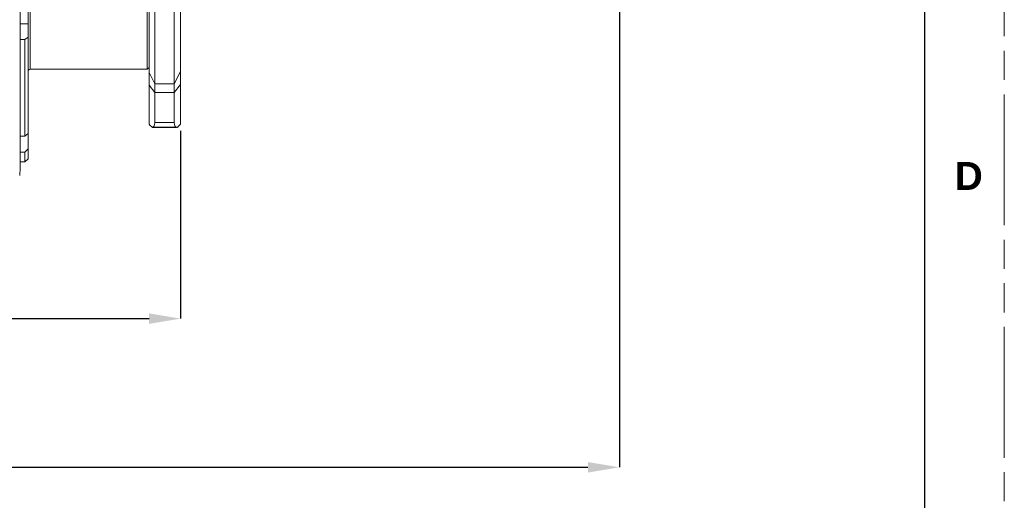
# Model space of a CAD drawing. Header units: millimetres. Extents: x 3925 to 5043, y -86 to 778.
# Tile 40 of 45: x 4886 to 5043, y 240 to 317. Entities that reach past the tile are written whole.
import ezdxf

# ---------------------------------------------------------------- set-up
doc = ezdxf.new("R2010")
doc.units = ezdxf.units.MM
doc.header["$LTSCALE"] = 46.255
doc.header["$PDMODE"] = 3
doc.header["$PDSIZE"] = 1
doc.linetypes.add('PHANTOM', pattern=[0.8, 0.45, -0.05, 0.1, -0.05, 0.1, -0.05])
doc.layers.get('0').update_dxf_attribs({"linetype": 'CONTINUOUS'})
doc.layers.get('Defpoints').update_dxf_attribs({"linetype": 'CONTINUOUS'})
doc.layers.add('PJ-LENS-FUJIDXF_CONTINUOUS_LINE', color=7, linetype='CONTINUOUS')
doc.styles.add('SLDTEXTSTYLE0', font='arialbd.ttf', dxfattribs={"height": 5.5})
doc.styles.add('SLDTEXTSTYLE2', font='arial.ttf')
doc.dimstyles.new('SLDDIMSTYLE1', dxfattribs={"dimtxt": 5.650301, "dimasz": 4.572, "dimexe": 0, "dimexo": 0.0625, "dimgap": 1.412575, "dimtad": 0, "dimtih": 1, "dimtoh": 1, "dimlfac": 3.5, "dimrnd": 1e-09, "dimzin": 4, "dimdsep": 46, "dimtxsty": 'SLDTEXTSTYLE0', "dimsah": 1, "dimcen": 0.09, "dimadec": 0, "dimazin": 1, "dimtol": 1, "dimtp": 0.8, "dimtm": 0.8, "dimtfac": 1, "dimtdec": 1, "dimtofl": 0, "dimtmove": 0, "dimatfit": 3, "dimfxl": 1, "dimfrac": 2, "dimtolj": 1, "dimarcsym": 0})

# ---------------------------------------------------------------- blocks, each defined once
blk = doc.blocks.new('*D77')
at = {"color": 0, "linetype": 'Continuous', "lineweight": -2}
for p, q in [((4644.61, 572.34), (4644.62, 269.12)), ((4911.37, 299), (4911.38, 269.13)), ((4649.62, 269.12), (4906.38, 269.13))]:
    blk.add_line(p, q, dxfattribs=at)
at = {"color": 0, "linetype": 'Continuous'}
for points in [[(4649.62, 269.95), (4649.62, 268.29), (4644.62, 269.12)], [(4906.38, 269.96), (4906.38, 268.3), (4911.38, 269.13)]]:
    blk.add_solid(points, dxfattribs=at)
at = {"layer": 'Defpoints', "color": 0, "linetype": 'Continuous'}
for p in [(4644.61, 572.41), (4911.37, 299.06), (4911.38, 269.13)]:
    blk.add_point(p, dxfattribs=at)
at = {"color": 0, "linetype": 'Continuous', "lineweight": 0, "insert": (4778.16, 273.74), "char_height": 5, "attachment_point": 5, "rotation": 0.0018, "style": 'SLDTEXTSTYLE2'}
blk.add_mtext('\\A1;266.76 [10.50]', dxfattribs=at)
blk = doc.blocks.new('*D78')
at = {"color": 0, "linetype": 'Continuous', "lineweight": -2}
for p, q in [((4644.61, 572.34), (4644.61, 245.47)), ((4981.24, 325.55), (4981.24, 245.47)), ((4649.61, 245.47), (4976.24, 245.47))]:
    blk.add_line(p, q, dxfattribs=at)
at = {"color": 0, "linetype": 'Continuous'}
for points in [[(4649.61, 246.31), (4649.61, 244.64), (4644.61, 245.47)], [(4976.24, 246.31), (4976.24, 244.64), (4981.24, 245.47)]]:
    blk.add_solid(points, dxfattribs=at)
at = {"layer": 'Defpoints', "color": 0, "linetype": 'Continuous'}
for p in [(4644.61, 572.41), (4981.24, 325.61), (4981.24, 245.47)]:
    blk.add_point(p, dxfattribs=at)
at = {"color": 0, "linetype": 'Continuous', "lineweight": 0, "insert": (4813.09, 250.09), "char_height": 5, "attachment_point": 5, "style": 'SLDTEXTSTYLE2'}
blk.add_mtext('\\A1;336.63 [13.25]', dxfattribs=at)

msp = doc.modelspace()

# ---------------------------------------------------------------- linework, layer by layer
at = {"color": 7, "linetype": 'PHANTOM', "lineweight": 0}
msp.add_line((5042.511, -86.039), (5042.511, 777.561), dxfattribs=at)
at = {"color": 7, "linetype": 'Continuous', "lineweight": 30}
msp.add_line((5029.811, 752.161), (5029.811, -60.639), dxfattribs=at)
at = {"layer": 'PJ-LENS-FUJIDXF_CONTINUOUS_LINE', "color": 7, "linetype": 'Continuous', "lineweight": 0}
for p, q in [((4885.874, 293.067), (4885.874, 405.049)), ((4887.424, 343.556), (4887.424, 308.808)), ((4906.074, 339.16), (4906.074, 308.808)), ((4906.374, 300.058), (4906.374, 339.106)), ((4911.374, 300.058), (4911.374, 339.106)), ((4887.124, 294.558), (4887.124, 319.657)), ((4907.275, 300.319), (4907.275, 318.83)), ((4910.374, 318.83), (4910.374, 300.319)), ((4887.124, 316.062), (4885.874, 316.062)), ((4886.624, 313.536), (4885.874, 313.536)), ((4887.124, 313.898), (4886.624, 313.536)), ((4886.624, 298.146), (4886.624, 313.536)), ((4906.074, 308.808), (4887.424, 308.808)), ((4906.374, 309.108), (4906.074, 308.808)), ((4907.275, 306.515), (4906.374, 308.281)), ((4910.374, 306.515), (4911.372, 308.472)), ((4907.275, 305.121), (4906.374, 306.257)), ((4910.374, 306.515), (4907.275, 306.515)), ((4910.374, 305.121), (4911.372, 306.379)), ((4910.374, 305.121), (4907.275, 305.121)), ((4910.722, 299.558), (4906.874, 299.558)), ((4910.722, 299.578), (4906.927, 299.578)), ((4910.374, 300.319), (4907.275, 300.319)), ((4885.874, 298.146), (4886.624, 298.146)), ((4886.624, 298.146), (4887.124, 298.59)), ((4886.624, 295.639), (4885.874, 295.639)), ((4887.124, 296.137), (4886.624, 295.639)), ((4886.624, 294.058), (4886.624, 295.639)), ((4886.624, 294.058), (4885.874, 294.058)), ((4887.124, 294.558), (4886.624, 294.058)), ((4885.874, 293.067), (4885.813, 291.912))]:
    msp.add_line(p, q, dxfattribs=at)
for points in [[(4910.722, 299.578), (4910.773, 299.575), (4910.824, 299.571), (4910.874, 299.568)], [(4911.374, 300.058), (4911.208, 299.893), (4911.041, 299.73), (4910.874, 299.568)]]:
    msp.add_lwpolyline(points, dxfattribs=at)
msp.add_arc((4887.424, 308.508), 0.3, 90, 150, dxfattribs=at)
for centre, major_axis, ratio, start_param, end_param in [((4901.928, 335.078), (-17.346, 40.644), 0.341415, -3.8361443, -3.8131144), ((4890.853, 349.058), (-17.81, 49.111), 0.3478854, -3.2412654, -3.238461), ((4906.278, 301.577), (-0.72, 1.984), 0.3478854, -3.238461, -2.3769728), ((4911.372, 301.577), (0.72, 1.984), 0.3478854, -3.9062125, -3.0447243)]:
    msp.add_ellipse(centre, major_axis=major_axis, ratio=ratio, start_param=start_param, end_param=end_param, dxfattribs=at)

# ---------------------------------------------------------------- texts
at = {"color": 7, "linetype": 'Continuous', "lineweight": 0, "insert": (5034.606, 294.058), "char_height": 4.445, "attachment_point": 1, "style": 'SLDTEXTSTYLE0'}
msp.add_mtext('D', dxfattribs=at)

# ---------------------------------------------------------------- dimensions: what is measured, and where the dimension line sits
at = {"color": 2, "linetype": 'Continuous', "lineweight": 0}
dim = msp.add_linear_dim(base=(4911.375, 269.129), p1=(4644.607, 572.407), p2=(4911.374, 299.063), angle=0.00175, dimstyle='SLDDIMSTYLE1', override={"dimtxt": 5, "dimasz": 5, "dimtad": 1, "dimtih": 0, "dimlfac": 1, "dimtxsty": 'SLDTEXTSTYLE2', "dimtol": 0, "dimtp": 0.6, "dimtm": 0.6}, dxfattribs=at)
dim.commit()
dim.dimension.update_dxf_attribs({"geometry": '*D77', "text_midpoint": (4778.162, 269.125), "dimtype": 160})
dim = msp.add_linear_dim(base=(4981.238, 245.474), p1=(4644.607, 572.407), p2=(4981.238, 325.608), dimstyle='SLDDIMSTYLE1', override={"dimtxt": 5, "dimasz": 5, "dimtad": 1, "dimtih": 0, "dimlfac": 1, "dimtxsty": 'SLDTEXTSTYLE2', "dimtol": 0, "dimtp": 0.6, "dimtm": 0.6}, dxfattribs=at)
dim.commit()
dim.dimension.update_dxf_attribs({"geometry": '*D78', "text_midpoint": (4813.09, 245.474), "dimtype": 160})

doc.saveas('drawing.dxf')
